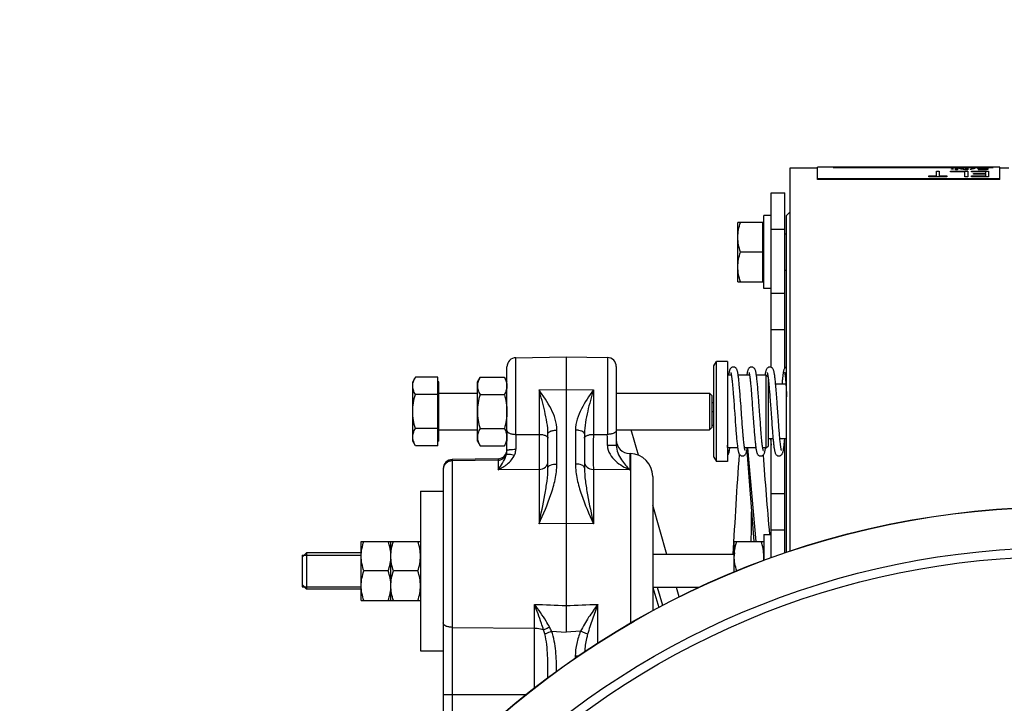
# Model space of a CAD drawing. Header units: millimetres. Extents: x 0 to 594, y 0 to 420.
# Tile 37 of 51: x 460 to 503, y 247 to 277. Entities that reach past the tile are written whole.
import ezdxf

# ---------------------------------------------------------------- set-up
doc = ezdxf.new("R2010")
doc.units = ezdxf.units.MM
doc.header["$LTSCALE"] = 32.67
doc.layers.get('0').update_dxf_attribs({"linetype": 'CONTINUOUS'})
doc.layers.add('3_ALL_AXES', color=7, linetype='CONTINUOUS')
doc.styles.get("Standard").update_dxf_attribs({"font": 'arial.ttf'})
doc.dimstyles.new('DIMSTYLE_4', dxfattribs={"dimtxt": 3, "dimasz": 3, "dimexe": 2, "dimexo": 1.5, "dimgap": 0.75, "dimtad": 1, "dimdec": 0, "dimlfac": 5, "dimdsep": 46, "dimtxsty": 'STANDARD', "dimblk": '_FILLED', "dimblk1": '_FILLED', "dimblk2": '_FILLED', "dimcen": 0.09, "dimadec": 0, "dimazin": 2, "dimtp": 0.5, "dimtm": 0.5, "dimtfac": 1, "dimtdec": 0, "dimtofl": 0, "dimtmove": 0, "dimatfit": 3, "dimldrblk": '_FILLED', "dimfxl": 1, "dimtolj": 1, "dimarcsym": 0})

# ---------------------------------------------------------------- blocks, each defined once
blk = doc.blocks.new('_FILLED')
at = {"color": 0, "linetype": 'BYBLOCK'}
blk.add_solid([(0, 0), (-1, 0.25), (-1, -0.25)], dxfattribs=at)
blk = doc.blocks.new('*D10')
at = {"color": 2, "linetype": 'CONTINUOUS'}
for p, q in [((452.62, 193.91), (452.62, 289.426)), ((505.76, 248.014), (505.76, 289.426)), ((452.62, 287.426), (479.19, 287.426)), ((505.76, 287.426), (479.19, 287.426))]:
    blk.add_line(p, q, dxfattribs=at)
at = {"color": 2, "linetype": 'CONTINUOUS', "xscale": 3, "yscale": 3, "zscale": 3, "rotation": 180}
blk.add_blockref('_FILLED', (452.62, 287.426), dxfattribs=at)
at = {"color": 2, "linetype": 'CONTINUOUS', "xscale": 3, "yscale": 3, "zscale": 3}
blk.add_blockref('_FILLED', (505.76, 287.426), dxfattribs=at)
at = {"color": 2, "linetype": 'CONTINUOUS', "insert": (479.19, 291.176), "char_height": 3, "width": 6.99257, "attachment_point": 2, "line_spacing_factor": 0.9}
blk.add_mtext('266', dxfattribs=at)

msp = doc.modelspace()

# ---------------------------------------------------------------- linework, layer by layer
at = {"color": 2, "linetype": 'CONTINUOUS'}
for p, q in [((495.689, 270.425), (495.689, 270.427)), ((495.689, 270.427), (502.711, 270.427)), ((502.711, 270.425), (495.689, 270.425)), ((496.218, 270.437), (496.111, 270.437)), ((497.884, 270.44), (497.818, 270.44)), ((497.991, 270.437), (497.991, 270.44)), ((498.071, 270.437), (497.991, 270.437)), ((498.071, 270.44), (498.071, 270.437)), ((498.898, 270.437), (498.818, 270.437)), ((499.351, 270.437), (499.271, 270.437)), ((500.219, 270.049), (500.219, 270.256)), ((500.219, 270.256), (500.344, 270.256)), ((500.344, 270.256), (500.344, 270.049)), ((500.804, 270.44), (500.738, 270.44)), ((500.844, 270.232), (500.844, 270.256)), ((500.844, 270.256), (501.594, 270.256)), ((500.884, 270.389), (500.884, 270.396)), ((500.884, 270.396), (500.951, 270.396)), ((500.951, 270.389), (500.884, 270.389)), ((500.884, 270.352), (500.884, 270.361)), ((500.884, 270.361), (500.951, 270.361)), ((500.951, 270.352), (500.884, 270.352)), ((500.951, 270.396), (500.951, 270.389)), ((500.951, 270.361), (500.951, 270.352)), ((501.058, 270.318), (501.058, 270.396)), ((501.058, 270.396), (501.178, 270.396)), ((501.138, 270.318), (501.058, 270.318)), ((501.138, 270.386), (501.138, 270.318)), ((501.444, 270.437), (501.444, 270.44)), ((501.511, 270.437), (501.444, 270.437)), ((501.591, 270.318), (501.471, 270.318)), ((501.511, 270.44), (501.511, 270.437)), ((501.511, 270.33), (501.511, 270.396)), ((501.511, 270.396), (501.591, 270.396)), ((501.591, 270.396), (501.591, 270.318)), ((501.594, 270.256), (501.594, 270.019)), ((501.711, 270.44), (501.631, 270.44)), ((501.631, 270.44), (501.711, 270.44)), ((501.761, 270.232), (501.761, 270.256)), ((501.761, 270.256), (502.511, 270.256)), ((502.058, 270.437), (501.978, 270.437)), ((502.018, 270.373), (502.018, 270.381)), ((502.058, 270.339), (502.138, 270.339)), ((502.098, 270.379), (502.098, 270.375)), ((502.218, 270.396), (502.324, 270.396)), ((502.324, 270.388), (502.218, 270.388)), ((502.218, 270.366), (502.298, 270.366)), ((502.298, 270.356), (502.218, 270.356)), ((502.218, 270.33), (502.298, 270.33)), ((502.298, 270.318), (502.231, 270.318)), ((502.391, 270.341), (502.391, 270.345)), ((502.511, 270.437), (502.431, 270.437)), ((502.511, 270.378), (502.431, 270.378)), ((502.471, 270.347), (502.471, 270.339)), ((502.511, 270.256), (502.511, 270.019)), ((502.711, 270.427), (502.711, 270.425)), ((499.886, 270.019), (499.886, 270.049)), ((499.886, 270.049), (500.219, 270.049)), ((500.678, 270.019), (499.886, 270.019)), ((500.344, 270.049), (500.678, 270.049)), ((500.678, 270.049), (500.678, 270.019)), ((501.469, 270.232), (500.844, 270.232)), ((501.469, 270.019), (501.469, 270.232)), ((501.594, 270.019), (501.469, 270.019)), ((502.386, 270.232), (501.761, 270.232)), ((501.761, 270.019), (501.761, 270.055)), ((501.761, 270.055), (502.386, 270.055)), ((502.511, 270.019), (501.761, 270.019)), ((501.844, 270.127), (501.844, 270.158)), ((501.844, 270.158), (502.386, 270.158)), ((502.386, 270.127), (501.844, 270.127)), ((502.386, 270.158), (502.386, 270.232)), ((502.386, 270.055), (502.386, 270.127)), ((472.36, 253.41), (474.96, 253.41)), ((472.36, 252.01), (474.96, 252.01))]:
    msp.add_line(p, q, dxfattribs=at)
at = {"color": 7, "linetype": 'CONTINUOUS'}
for p, q in [((492.96, 261.648), (492.96, 269.31)), ((492.96, 269.31), (493.56, 269.31)), ((492.64, 265.11), (492.64, 268.31)), ((492.96, 268.31), (492.64, 268.31)), ((492.6, 265.41), (492.6, 268.01)), ((492.64, 268.01), (492.6, 268.01)), ((493.56, 267.51), (493.64, 267.51)), ((493.56, 265.91), (493.64, 265.91)), ((492.64, 265.41), (492.6, 265.41)), ((492.96, 265.11), (492.64, 265.11)), ((492.96, 263.31), (493.56, 263.31)), ((481.753, 262.072), (483.96, 262.11)), ((483.96, 262.11), (483.96, 251.195)), ((483.96, 262.11), (485.767, 262.079)), ((481.36, 258.003), (481.36, 261.672)), ((486.16, 261.679), (486.16, 258.225)), ((490.44, 261.71), (490.556, 261.91)), ((490.44, 257.71), (490.44, 261.71)), ((490.556, 257.51), (490.556, 261.91)), ((491.04, 261.91), (490.556, 261.91)), ((478.32, 258.209), (478.32, 261.211)), ((491.212, 261.31), (491.04, 261.31)), ((491.092, 261.319), (491.091, 261.31)), ((492.012, 261.31), (491.513, 261.31)), ((492.74, 261.31), (492.313, 261.31)), ((492.74, 258.11), (492.74, 261.31)), ((492.74, 261.31), (492.824, 261.226)), ((492.824, 261.229), (492.829, 261.193)), ((478.36, 261.01), (478.32, 261.01)), ((478.36, 258.41), (478.36, 261.01)), ((492.84, 258.21), (492.84, 261.097)), ((492.859, 260.91), (492.84, 260.91)), ((492.854, 260.971), (492.859, 260.912)), ((493.608, 260.91), (493.159, 260.91)), ((478.36, 260.51), (480.06, 260.51)), ((486.16, 260.51), (490.26, 260.51)), ((490.26, 260.51), (490.26, 258.91)), ((490.36, 260.41), (490.26, 260.51)), ((490.36, 260.41), (490.36, 259.01)), ((493.635, 260.457), (493.64, 260.359)), ((490.36, 260.11), (490.44, 260.11)), ((491.32, 260.168), (491.331, 260.017)), ((491.331, 260.017), (491.342, 259.862)), ((491.637, 259.916), (491.625, 260.085)), ((491.66, 259.584), (491.637, 259.916)), ((492.121, 260.156), (492.132, 259.996)), ((492.132, 259.996), (492.144, 259.833)), ((492.434, 259.951), (492.422, 260.131)), ((492.464, 259.528), (492.434, 259.951)), ((492.92, 260.161), (492.932, 259.999)), ((492.932, 259.999), (492.944, 259.834)), ((493.24, 259.866), (493.227, 260.06)), ((491.672, 259.424), (491.66, 259.584)), ((492.144, 259.833), (492.173, 259.419)), ((492.476, 259.372), (492.464, 259.528)), ((492.944, 259.834), (492.973, 259.419)), ((493.267, 259.494), (493.24, 259.866)), ((493.279, 259.318), (493.267, 259.494)), ((490.36, 259.01), (490.26, 258.91)), ((490.36, 259.11), (490.44, 259.11)), ((491.376, 259.383), (491.387, 259.224)), ((491.683, 259.27), (491.672, 259.424)), ((492.173, 259.419), (492.185, 259.255)), ((492.487, 259.222), (492.476, 259.372)), ((492.973, 259.419), (492.985, 259.256)), ((478.36, 258.91), (480.06, 258.91)), ((483.16, 257.244), (483.16, 258.732)), ((484.76, 258.732), (484.76, 257.244)), ((486.16, 258.91), (490.26, 258.91)), ((478.36, 258.41), (478.32, 258.41)), ((491.044, 258.191), (491.04, 258.234)), ((492.74, 258.11), (492.84, 258.21)), ((493.045, 258.51), (492.84, 258.51)), ((492.96, 253.294), (492.96, 258.51)), ((493.64, 258.51), (493.345, 258.51)), ((486.75, 257.861), (486.778, 257.861)), ((491.491, 258.11), (491.052, 258.11)), ((492.291, 258.11), (491.793, 258.11)), ((491.892, 257.987), (492.202, 254.01)), ((491.928, 258.11), (492.286, 254.01)), ((492.74, 258.11), (492.593, 258.11)), ((480.967, 257.638), (478.953, 257.603)), ((490.44, 257.71), (490.556, 257.51)), ((491.04, 257.51), (490.556, 257.51)), ((478.56, 257.203), (478.56, 245.507)), ((487.76, 256.861), (487.76, 250.969)), ((492.96, 256.11), (493.56, 256.11)), ((492.64, 254.31), (492.64, 253.177)), ((492.64, 254.31), (492.96, 254.31)), ((472.36, 253.31), (472.56, 253.51)), ((472.36, 253.41), (472.36, 252.01)), ((472.56, 253.51), (472.56, 251.91)), ((472.36, 252.11), (472.56, 251.91)), ((488.2, 251.2), (487.974, 251.99))]:
    msp.add_line(p, q, dxfattribs=at)
at = {"color": 3, "linetype": 'CONTINUOUS'}
for p, q in [((493.56, 261.608), (493.56, 269.31)), ((493.56, 253.502), (493.56, 258.51))]:
    msp.add_line(p, q, dxfattribs=at)
at = {"color": 9, "linetype": 'CONTINUOUS'}
for p, q in [((492.96, 267.71), (493.56, 267.71)), ((492.96, 264.91), (493.56, 264.91)), ((481.753, 258.705), (481.753, 262.072)), ((485.767, 262.079), (485.767, 258.706)), ((482.767, 260.662), (483.96, 260.67)), ((482.767, 260.662), (482.767, 258.707)), ((483.96, 260.67), (485.153, 260.662)), ((485.153, 260.662), (485.153, 258.707)), ((490.36, 259.71), (490.44, 259.71)), ((481.753, 258.705), (482.767, 258.707)), ((483.553, 257.404), (483.553, 258.892)), ((484.367, 258.892), (484.367, 257.404)), ((485.153, 258.707), (485.767, 258.706)), ((487.134, 257.788), (486.812, 258.91)), ((492.939, 258.51), (492.96, 258.227)), ((492.939, 258.51), (492.96, 258.227)), ((486.75, 257.861), (486.75, 257.155)), ((486.778, 257.861), (486.778, 250.417)), ((478.953, 257.603), (478.953, 245.507)), ((480.967, 257.575), (478.953, 257.542)), ((480.967, 257.638), (480.967, 257.153)), ((482.767, 257.169), (480.967, 257.153)), ((482.767, 257.169), (482.767, 254.782)), ((485.153, 257.169), (485.153, 254.782)), ((486.75, 257.155), (485.153, 257.169)), ((488.384, 253.43), (487.76, 255.605)), ((483.96, 254.79), (482.767, 254.782)), ((485.153, 254.782), (483.96, 254.79)), ((492.96, 254.51), (493.56, 254.51)), ((487.771, 251.99), (488.024, 251.108)), ((488.918, 251.568), (488.797, 251.99)), ((482.571, 247.579), (482.571, 251.245)), ((485.35, 249.543), (485.35, 251.245)), ((483.96, 251.195), (483.96, 250.025)), ((478.953, 250.235), (482.571, 250.204)), ((483.316, 250.063), (483.96, 250.025)), ((484.592, 250.063), (483.96, 250.025)), ((484.899, 249.931), (484.592, 250.063)), ((484.36, 248.969), (484.36, 248.886)), ((484.481, 248.969), (484.36, 248.969)), ((478.56, 247.288), (482.197, 247.288))]:
    msp.add_line(p, q, dxfattribs=at)
at = {"color": 7, "linetype": 'CONTINUOUS'}
for points in [[(491.302, 261.66), (491.293, 261.66), (491.256, 261.653), (491.221, 261.637), (491.193, 261.617), (491.174, 261.596), (491.16, 261.577), (491.15, 261.559), (491.142, 261.541), (491.136, 261.524), (491.13, 261.506), (491.125, 261.488), (491.119, 261.468), (491.115, 261.446), (491.11, 261.422), (491.105, 261.396), (491.1, 261.368), (491.095, 261.338), (491.092, 261.319)], [(491.625, 260.085), (491.619, 260.169), (491.613, 260.253), (491.606, 260.336), (491.6, 260.417), (491.594, 260.497), (491.588, 260.575), (491.582, 260.65), (491.576, 260.724), (491.569, 260.794), (491.563, 260.861), (491.557, 260.925), (491.552, 260.986), (491.546, 261.043), (491.54, 261.096), (491.535, 261.147), (491.529, 261.193), (491.524, 261.237), (491.518, 261.277), (491.513, 261.315), (491.507, 261.349), (491.502, 261.381), (491.497, 261.411), (491.491, 261.438), (491.486, 261.463), (491.48, 261.487), (491.474, 261.509), (491.467, 261.529), (491.459, 261.548), (491.45, 261.568), (491.437, 261.588), (491.418, 261.61), (491.389, 261.634), (491.352, 261.652), (491.311, 261.66), (491.302, 261.66)], [(492.102, 261.66), (492.089, 261.659), (492.048, 261.65), (492.012, 261.632), (491.985, 261.608), (491.967, 261.587), (491.954, 261.566), (491.945, 261.547), (491.937, 261.528), (491.931, 261.508), (491.925, 261.487), (491.919, 261.465), (491.913, 261.44), (491.908, 261.413), (491.902, 261.384), (491.897, 261.351), (491.892, 261.316), (491.891, 261.31)], [(492.422, 260.131), (492.415, 260.221), (492.408, 260.311), (492.401, 260.4), (492.395, 260.487), (492.388, 260.571), (492.382, 260.652), (492.375, 260.729), (492.369, 260.803), (492.362, 260.873), (492.356, 260.939), (492.35, 261.002), (492.344, 261.06), (492.338, 261.115), (492.332, 261.166), (492.326, 261.214), (492.321, 261.258), (492.315, 261.299), (492.31, 261.336), (492.304, 261.37), (492.299, 261.402), (492.293, 261.43), (492.287, 261.457), (492.281, 261.481), (492.275, 261.504), (492.268, 261.525), (492.26, 261.545), (492.251, 261.565), (492.238, 261.586), (492.219, 261.609), (492.19, 261.633), (492.153, 261.651), (492.112, 261.66), (492.102, 261.66)], [(492.902, 261.66), (492.888, 261.659), (492.847, 261.65), (492.812, 261.631), (492.785, 261.608), (492.766, 261.586), (492.753, 261.564), (492.743, 261.543), (492.735, 261.522), (492.728, 261.5), (492.722, 261.477), (492.716, 261.452), (492.71, 261.425), (492.705, 261.396), (492.699, 261.364), (492.694, 261.329), (492.691, 261.31)], [(493.227, 260.06), (493.22, 260.158), (493.212, 260.255), (493.205, 260.35), (493.198, 260.443), (493.191, 260.533), (493.184, 260.619), (493.177, 260.701), (493.171, 260.779), (493.164, 260.852), (493.158, 260.921), (493.152, 260.986), (493.145, 261.047), (493.139, 261.103), (493.133, 261.156), (493.128, 261.205), (493.122, 261.25), (493.116, 261.292), (493.11, 261.331), (493.105, 261.366), (493.099, 261.399), (493.093, 261.429), (493.088, 261.456), (493.082, 261.48), (493.075, 261.503), (493.068, 261.525), (493.06, 261.545), (493.051, 261.566), (493.038, 261.587), (493.019, 261.609), (492.989, 261.633), (492.952, 261.652), (492.911, 261.66), (492.902, 261.66)], [(493.64, 261.656), (493.63, 261.653), (493.594, 261.636), (493.565, 261.614), (493.546, 261.592), (493.534, 261.572), (493.525, 261.553), (493.518, 261.536), (493.513, 261.519), (493.508, 261.502), (493.504, 261.483), (493.499, 261.464), (493.495, 261.443), (493.491, 261.42), (493.487, 261.395), (493.483, 261.368), (493.479, 261.339), (493.475, 261.307), (493.471, 261.274), (493.467, 261.238), (493.463, 261.199), (493.459, 261.159), (493.455, 261.116), (493.45, 261.07), (493.446, 261.022), (493.441, 260.971), (493.436, 260.91)], [(491.187, 261.424), (491.187, 261.423), (491.189, 261.417), (491.192, 261.408), (491.195, 261.396), (491.199, 261.38), (491.203, 261.361), (491.207, 261.339), (491.211, 261.315), (491.215, 261.287), (491.22, 261.258), (491.224, 261.225), (491.229, 261.19), (491.234, 261.153), (491.238, 261.113), (491.243, 261.07), (491.248, 261.026), (491.253, 260.978), (491.258, 260.929), (491.263, 260.877), (491.268, 260.823), (491.273, 260.766), (491.278, 260.708), (491.283, 260.647), (491.288, 260.584), (491.293, 260.519), (491.299, 260.452), (491.304, 260.384), (491.309, 260.313), (491.315, 260.241), (491.32, 260.168)], [(491.988, 261.423), (491.987, 261.423), (491.986, 261.425), (491.988, 261.421), (491.99, 261.413), (491.994, 261.401), (491.997, 261.386), (492.001, 261.367), (492.006, 261.344), (492.01, 261.319), (492.015, 261.291), (492.019, 261.26), (492.024, 261.226), (492.029, 261.189), (492.034, 261.149), (492.039, 261.106), (492.044, 261.06), (492.049, 261.012), (492.055, 260.961), (492.06, 260.907), (492.065, 260.85), (492.07, 260.791), (492.076, 260.729), (492.081, 260.665), (492.087, 260.598), (492.092, 260.529), (492.098, 260.458), (492.104, 260.385), (492.109, 260.31), (492.115, 260.234), (492.121, 260.156)], [(492.787, 261.424), (492.787, 261.423), (492.789, 261.417), (492.792, 261.409), (492.795, 261.397), (492.798, 261.381), (492.802, 261.363), (492.806, 261.342), (492.81, 261.318), (492.815, 261.291), (492.819, 261.262), (492.824, 261.229)], [(492.829, 261.193), (492.833, 261.155), (492.838, 261.113), (492.843, 261.069), (492.848, 261.022), (492.854, 260.971)], [(493.552, 261.435), (493.552, 261.436), (493.552, 261.436), (493.553, 261.432), (493.554, 261.426), (493.556, 261.417), (493.559, 261.406), (493.561, 261.392), (493.564, 261.377), (493.566, 261.359), (493.569, 261.339), (493.572, 261.317), (493.575, 261.293), (493.578, 261.267), (493.581, 261.239), (493.584, 261.209), (493.587, 261.177), (493.59, 261.143), (493.593, 261.107), (493.596, 261.069), (493.599, 261.029), (493.602, 260.987), (493.606, 260.943), (493.609, 260.896), (493.612, 260.848), (493.615, 260.798), (493.618, 260.746), (493.622, 260.692), (493.625, 260.636), (493.628, 260.578), (493.632, 260.518), (493.635, 260.457)], [(492.859, 260.912), (492.864, 260.861), (492.869, 260.802), (492.875, 260.74), (492.88, 260.675), (492.886, 260.608), (492.892, 260.539), (492.897, 260.467), (492.903, 260.393), (492.909, 260.317), (492.915, 260.24), (492.92, 260.161)], [(491.342, 259.862), (491.359, 259.624), (491.376, 259.383)], [(491.387, 259.224), (491.393, 259.146), (491.399, 259.068), (491.405, 258.991), (491.411, 258.916), (491.417, 258.842), (491.423, 258.77), (491.428, 258.699), (491.434, 258.63), (491.44, 258.564), (491.446, 258.5), (491.452, 258.438), (491.458, 258.38), (491.464, 258.324), (491.47, 258.271), (491.476, 258.222), (491.482, 258.176), (491.487, 258.133), (491.493, 258.093), (491.499, 258.057), (491.505, 258.024), (491.511, 257.993), (491.516, 257.966), (491.523, 257.94), (491.529, 257.917), (491.536, 257.895), (491.544, 257.874), (491.554, 257.854), (491.567, 257.833), (491.584, 257.812), (491.611, 257.789), (491.646, 257.771), (491.687, 257.761), (491.702, 257.76)], [(491.817, 257.996), (491.817, 257.997), (491.815, 258.002), (491.813, 258.012), (491.809, 258.025), (491.806, 258.041), (491.802, 258.06), (491.797, 258.082), (491.793, 258.107), (491.789, 258.134), (491.784, 258.164), (491.78, 258.197), (491.775, 258.232), (491.77, 258.27), (491.766, 258.31), (491.761, 258.353), (491.756, 258.399), (491.751, 258.447), (491.746, 258.497), (491.741, 258.549), (491.736, 258.604), (491.731, 258.662), (491.726, 258.721), (491.721, 258.783), (491.715, 258.847), (491.71, 258.912), (491.705, 258.98), (491.699, 259.05), (491.694, 259.122), (491.688, 259.195), (491.683, 259.27)], [(492.185, 259.255), (492.191, 259.175), (492.197, 259.095), (492.203, 259.017), (492.209, 258.941), (492.215, 258.866), (492.221, 258.793), (492.227, 258.722), (492.232, 258.654), (492.238, 258.588), (492.244, 258.525), (492.25, 258.464), (492.255, 258.406), (492.261, 258.351), (492.267, 258.299), (492.273, 258.25), (492.278, 258.203), (492.284, 258.16), (492.289, 258.12), (492.295, 258.083), (492.3, 258.049), (492.306, 258.017), (492.312, 257.989), (492.317, 257.962), (492.323, 257.938), (492.329, 257.916), (492.336, 257.896), (492.343, 257.876), (492.353, 257.856), (492.365, 257.835), (492.383, 257.814), (492.41, 257.79), (492.446, 257.771), (492.488, 257.761), (492.502, 257.76)], [(492.616, 257.998), (492.617, 257.997), (492.618, 257.995), (492.617, 257.998), (492.615, 258.004), (492.612, 258.015), (492.608, 258.029), (492.604, 258.046), (492.6, 258.066), (492.596, 258.089), (492.592, 258.115), (492.587, 258.144), (492.583, 258.175), (492.578, 258.209), (492.573, 258.246), (492.569, 258.285), (492.564, 258.327), (492.559, 258.371), (492.554, 258.418), (492.549, 258.467), (492.544, 258.518), (492.539, 258.572), (492.534, 258.628), (492.529, 258.686), (492.524, 258.747), (492.518, 258.809), (492.513, 258.874), (492.508, 258.94), (492.503, 259.008), (492.497, 259.078), (492.492, 259.149), (492.487, 259.222)], [(492.985, 259.256), (492.991, 259.177), (492.997, 259.099), (493.003, 259.022), (493.008, 258.947), (493.014, 258.874), (493.02, 258.803), (493.026, 258.734), (493.031, 258.667), (493.037, 258.603), (493.042, 258.541), (493.048, 258.482), (493.054, 258.426), (493.059, 258.372), (493.064, 258.321), (493.07, 258.272), (493.075, 258.227), (493.081, 258.184), (493.086, 258.144), (493.091, 258.107), (493.097, 258.072), (493.102, 258.04), (493.107, 258.011), (493.112, 257.984), (493.118, 257.959), (493.124, 257.936), (493.13, 257.915), (493.136, 257.895), (493.143, 257.876), (493.153, 257.856), (493.165, 257.836), (493.183, 257.814), (493.21, 257.79), (493.247, 257.771), (493.288, 257.761), (493.302, 257.76)], [(493.316, 258.843), (493.31, 258.916), (493.304, 258.992), (493.298, 259.07), (493.292, 259.15), (493.286, 259.233), (493.279, 259.318)], [(493.417, 257.997), (493.417, 257.997), (493.415, 258.004), (493.412, 258.014), (493.408, 258.028), (493.404, 258.046), (493.4, 258.067), (493.396, 258.092), (493.391, 258.121), (493.386, 258.152), (493.381, 258.187), (493.376, 258.225), (493.371, 258.266), (493.366, 258.311), (493.36, 258.358), (493.355, 258.408), (493.349, 258.462), (493.344, 258.518), (493.338, 258.577), (493.333, 258.639), (493.327, 258.704), (493.321, 258.772), (493.316, 258.843)], [(491.072, 257.983), (491.072, 257.981), (491.072, 257.981), (491.072, 257.984), (491.07, 257.989), (491.069, 257.997), (491.067, 258.006), (491.065, 258.019), (491.062, 258.033), (491.06, 258.049), (491.057, 258.067), (491.055, 258.088), (491.052, 258.11), (491.049, 258.135), (491.047, 258.162), (491.044, 258.191)], [(493.302, 257.76), (493.311, 257.76), (493.352, 257.769), (493.389, 257.787), (493.419, 257.811), (493.438, 257.834), (493.451, 257.856), (493.461, 257.877), (493.469, 257.898), (493.476, 257.921), (493.483, 257.946), (493.489, 257.973), (493.496, 258.003), (493.502, 258.037), (493.508, 258.073), (493.514, 258.114), (493.52, 258.157), (493.526, 258.205), (493.532, 258.256), (493.539, 258.31), (493.545, 258.367), (493.551, 258.427), (493.557, 258.489), (493.559, 258.51)], [(491.04, 257.793), (491.053, 257.804), (491.072, 257.825), (491.085, 257.844), (491.094, 257.861), (491.1, 257.877), (491.105, 257.893), (491.11, 257.909), (491.114, 257.926), (491.118, 257.944), (491.121, 257.963), (491.125, 257.985), (491.129, 258.008), (491.132, 258.033), (491.136, 258.06), (491.14, 258.09), (491.142, 258.11)], [(491.702, 257.76), (491.715, 257.761), (491.757, 257.77), (491.792, 257.788), (491.819, 257.811), (491.838, 257.834), (491.852, 257.856), (491.862, 257.878), (491.87, 257.9), (491.877, 257.924), (491.884, 257.949), (491.89, 257.977), (491.896, 258.007), (491.902, 258.04), (491.908, 258.075), (491.913, 258.11)], [(492.502, 257.76), (492.512, 257.76), (492.553, 257.769), (492.59, 257.787), (492.619, 257.811), (492.638, 257.834), (492.652, 257.857), (492.662, 257.878), (492.67, 257.9), (492.677, 257.923), (492.684, 257.948), (492.69, 257.975), (492.696, 258.004), (492.702, 258.036), (492.708, 258.071), (492.713, 258.109), (492.713, 258.11)]]:
    msp.add_lwpolyline(points, dxfattribs=at)
msp.add_circle((505.76, 217.71), 37.818, dxfattribs=at)
at = {"color": 9, "linetype": 'CONTINUOUS'}
for radius in [37.808, 36.032, 35.643]:
    msp.add_circle((505.76, 217.71), radius, dxfattribs=at)
at = {"color": 7, "linetype": 'CONTINUOUS'}
for centre, radius, start, end in [((481.76, 261.672), 0.4, 91, 180), ((485.76, 261.679), 0.4, 0, 89), ((486.76, 258.461), 0.6, 180, 269), ((480.96, 258.038), 0.4, 271, 360), ((486.76, 256.861), 1, 0, 89), ((478.96, 257.203), 0.4, 91, 180)]:
    msp.add_arc(centre, radius, start, end, dxfattribs=at)
at = {"color": 9, "linetype": 'CONTINUOUS'}
for centre, radius, start, end in [((491.214, 261.301), 0.124, 171.5037, 175.7146), ((634.944, 257.836), 153.193, 179.67491, 179.91961), ((343.712, 257.885), 142.057, 0.13446, 0.33133), ((749.944, 276.955), 258.05, 184.25678, 185.03441), ((1198.377, 244.583), 706.368, 179.121541, 179.235293)]:
    msp.add_arc(centre, radius, start, end, dxfattribs=at)
at = {"color": 2, "linetype": 'CONTINUOUS'}
for centre, major_axis, ratio, start_param, end_param in [((496.019, 259.71), (0, 10.73), 0.333333, -0.025751, 0), ((496.092, 259.71), (0, 10.73), 0.326389, -0.020673, 0), ((496.237, 259.71), (0, 10.73), 0.326389, 0, 0.020673), ((496.31, 259.71), (0, 10.73), 0.333333, 0, 0.025751), ((498.91, 259.71), (0, 10.73), 0.333333, 0, 0.025751), ((498.99, 259.71), (0, 10.73), 0.33435, 0, 0.025751), ((499.179, 259.71), (0, 10.73), 0.334349, -0.025751, 0), ((499.259, 259.71), (0, 10.73), 0.333333, -0.025751, 0), ((500.934, 259.71), (0, 10.73), 0.979167, 6.280281, 6.284088), ((500.903, 259.71), (21.013, 0), 0.510637, 1.565353, 1.567892), ((500.617, 259.71), (73.545, 0), 0.145897, 1.564084, 1.565353), ((501.025, 259.71), (15.76, 0), 0.680851, 1.57043, 1.570796), ((501.004, 259.71), (73.545, 0), 0.145897, 1.569161, 1.57043), ((501.534, 259.71), (63.039, 0), 0.170213, 1.576239, 1.577508), ((501.193, 259.71), (42.026, 0), 0.255319, 1.571163, 1.572432), ((500.482, 259.71), (0, 10.73), 0.611979, -0.151207, -0.100036), ((501.185, 259.71), (21.013, 0), 0.51064, 1.570796, 1.571163), ((500.595, 259.71), (0, 10.73), 0.597053, -0.143509, -0.091111), ((501.363, 259.71), (31.519, 0), 0.340425, 1.57497, 1.576239), ((501.297, 259.71), (15.76, 0), 0.680851, 1.572432, 1.57497), ((501.288, 259.71), (0, 10.73), 0.979166, 0, 0.001636), ((501.516, 259.71), (0, 10.73), 0.489584, -0.001636, 0), ((501.507, 259.71), (0, 10.73), 0.979166, -0.004174, -0.001636), ((501.463, 259.71), (21.013, 0), 0.510639, 1.565353, 1.566623), ((501.349, 259.71), (42.026, 0), 0.255319, 1.564084, 1.565353), ((501.616, 259.71), (42.026, 0), 0.255319, 1.57043, 1.570796), ((502.437, 259.71), (0, 10.73), 0.509167, 0.103863, 0.13582), ((499.564, 259.71), (15.76, 0), 0.680852, 1.432414, 1.434977), ((501.993, 259.71), (42.026, 0), 0.255319, 1.576239, 1.577508), ((501.719, 259.71), (21.013, 0), 0.510638, 1.570796, 1.571163), ((502.491, 259.71), (0, 10.73), 0.509167, 0.106415, 0.138382), ((501.85, 259.71), (15.76, 0), 0.680851, 1.573701, 1.576239), ((501.835, 259.71), (0, 10.73), 0.979167, 6.282283, 6.28609), ((500.237, 259.71), (15.76, 0), 0.680851, 1.464381, 1.466934), ((502.07, 259.71), (0, 10.73), 0.333333, 0, 0.025751), ((502.569, 259.71), (0, 10.73), 0.489583, 0.100036, 0.105139), ((501.433, 259.71), (0, 10.73), 0.489583, -0.116631, -0.111521), ((503.094, 259.71), (0, 10.73), 0.979167, 0.094935, 0.100036), ((500.822, 259.71), (0, 10.73), 0.979167, -0.121743, -0.116631), ((502.15, 259.71), (0, 10.73), 0.33435, 0, 0.025751), ((501.579, 259.71), (0, 10.73), 0.326389, -0.140945, -0.137101), ((500.964, 259.71), (0, 10.73), 0.734375, -0.146074, -0.140945), ((504.09, 259.71), (21.013, 0), 0.510638, 1.663182, 1.665732), ((502.842, 259.71), (0, 10.73), 0.652777, 0.102587, 0.106415), ((501.327, 259.71), (0, 10.73), 0.652777, -0.114076, -0.110245), ((499.546, 259.71), (21.013, 0), 0.510638, 1.446495, 1.449053), ((500.072, 259.71), (14.009, 0), 0.765958, 1.420873, 1.424722), ((503.738, 259.71), (15.76, 0), 0.680851, 1.670832, 1.673383), ((500.331, 259.71), (15.76, 0), 0.680851, 1.454165, 1.456721), ((501.42, 259.71), (0, 10.73), 0.489583, -0.139663, -0.137101), ((506.997, 259.71), (52.532, 0), 0.204255, 1.661908, 1.663182), ((495.638, 259.71), (52.532, 0), 0.204255, 1.445216, 1.446495), ((500.688, 259.71), (0, 10.73), 0.979167, -0.142227, -0.139663), ((506.361, 259.71), (42.026, 0), 0.255319, 1.669557, 1.670832), ((497.274, 259.71), (42.026, 0), 0.255319, 1.452888, 1.454165), ((494.318, 259.71), (52.532, 0), 0.204255, 1.419589, 1.420873), ((497.71, 259.71), (31.519, 0), 0.340426, 1.427287, 1.428569), ((497.354, 259.71), (42.026, 0), 0.255319, 1.45161, 1.452888), ((498.35, 259.71), (31.519, 0), 0.340425, 1.443937, 1.445216), ((506.806, 259.71), (31.519, 0), 0.340425, 1.713023, 1.714305), ((508.628, 259.71), (42.026, 0), 0.255319, 1.72072, 1.722003), ((497.545, 259.71), (52.532, 0), 0.204255, 1.47841, 1.479685), ((498.181, 259.71), (42.026, 0), 0.255319, 1.470761, 1.472036), ((500.344, 259.71), (15.76, 0), 0.680851, 1.441378, 1.443937), ((504.572, 259.71), (15.76, 0), 0.680851, 1.71046, 1.713023), ((502.339, 259.71), (0, 10.73), 0.33435, -0.025751, 0), ((499.853, 259.71), (21.013, 0), 0.510638, 1.449053, 1.45161), ((505.49, 259.71), (21.013, 0), 0.510638, 1.718153, 1.72072), ((501.328, 259.71), (0, 10.73), 0.979167, -0.103863, -0.100036), ((501.926, 259.71), (0, 10.73), 0.326389, -0.133259, -0.129418), ((502.865, 259.71), (0, 10.73), 0.326389, 0.13582, 0.139663), ((500.776, 259.71), (17.511, 0), 0.612766, 1.474586, 1.47841), ((501.128, 259.71), (0, 10.73), 0.979167, -0.126859, -0.121743), ((503.947, 259.71), (0, 10.73), 0.979167, 0.142227, 0.147357), ((502.055, 259.71), (0, 10.73), 0.326389, -0.107691, -0.103863), ((502.419, 259.71), (0, 10.73), 0.333333, -0.025751, 0), ((501.852, 259.71), (0, 10.73), 0.5875, -0.102587, -0.09621), ((502.125, 259.71), (0, 10.73), 0.244792, -0.131978, -0.126859), ((502.83, 259.71), (0, 10.73), 0.244792, 0.137101, 0.142227), ((502.229, 259.71), (0, 10.73), 0.244792, -0.107691, -0.102587)]:
    msp.add_ellipse(centre, major_axis=major_axis, ratio=ratio, start_param=start_param, end_param=end_param, dxfattribs=at)
at = {"color": 9, "linetype": 'CONTINUOUS'}
for points, knots in [([(483.16, 258.732), (483.16, 258.9), (483.122, 259.234), (482.987, 259.878), (482.857, 260.351), (482.767, 260.662)], [0, 0, 0, 0, 0.255179, 0.508886, 1, 1, 1, 1]), ([(483.553, 258.892), (483.553, 259.215), (483.328, 259.859), (482.956, 260.391), (482.767, 260.662)], [0, 0, 0, 0, 0.494324, 1, 1, 1, 1]), ([(485.153, 260.662), (484.964, 260.391), (484.593, 259.859), (484.367, 259.215), (484.367, 258.892)], [0, 0, 0, 0, 0.505676, 1, 1, 1, 1]), ([(485.153, 260.662), (485.063, 260.351), (484.933, 259.878), (484.798, 259.234), (484.76, 258.9), (484.76, 258.732)], [0, 0, 0, 0, 0.491114, 0.74482, 1, 1, 1, 1]), ([(481.36, 258.875), (481.36, 258.82), (481.445, 258.764), (481.536, 258.733), (481.629, 258.712), (481.703, 258.706), (481.753, 258.705)], [0, 0, 0, 0, 0.367821, 0.508101, 0.663191, 1, 1, 1, 1]), ([(482.767, 258.707), (482.769, 258.42), (482.77, 257.907), (482.769, 257.394), (482.767, 257.169)], [0, 0, 0, 0, 0.559836, 1, 1, 1, 1]), ([(482.767, 258.707), (482.818, 258.707), (482.891, 258.701), (482.985, 258.679), (483.075, 258.649), (483.16, 258.594), (483.16, 258.539)], [0, 0, 0, 0, 0.337486, 0.492822, 0.633244, 1, 1, 1, 1]), ([(483.16, 258.732), (483.16, 258.786), (483.27, 258.851), (483.406, 258.883), (483.503, 258.892), (483.553, 258.892)], [0, 0, 0, 0, 0.361315, 0.658824, 1, 1, 1, 1]), ([(484.76, 258.732), (484.76, 258.786), (484.65, 258.851), (484.514, 258.883), (484.418, 258.892), (484.367, 258.892)], [0, 0, 0, 0, 0.361315, 0.658824, 1, 1, 1, 1]), ([(484.76, 258.539), (484.76, 258.594), (484.845, 258.649), (484.936, 258.679), (485.029, 258.701), (485.103, 258.707), (485.153, 258.707)], [0, 0, 0, 0, 0.366756, 0.507178, 0.662514, 1, 1, 1, 1]), ([(485.153, 258.707), (485.151, 258.42), (485.15, 257.907), (485.151, 257.394), (485.153, 257.169)], [0, 0, 0, 0, 0.559837, 1, 1, 1, 1]), ([(486.16, 258.876), (486.16, 258.82), (486.075, 258.765), (485.985, 258.734), (485.891, 258.712), (485.818, 258.706), (485.767, 258.706)], [0, 0, 0, 0, 0.3674, 0.507736, 0.662923, 1, 1, 1, 1]), ([(486.16, 258.225), (486.16, 258.224), (486.156, 258.224), (486.152, 258.223), (486.142, 258.223), (486.123, 258.222), (486.09, 258.221), (486.043, 258.22), (485.984, 258.219), (485.892, 258.218), (485.819, 258.218), (485.769, 258.218)], [0, 0, 0, 0, 0.005078, 0.019478, 0.043232, 0.076128, 0.168083, 0.291939, 0.443078, 0.615863, 1, 1, 1, 1]), ([(485.769, 258.218), (485.769, 258.084), (485.862, 257.821), (486.121, 257.53), (486.424, 257.311), (486.641, 257.202), (486.75, 257.155)], [0, 0, 0, 0, 0.265285, 0.520736, 0.765503, 1, 1, 1, 1]), ([(486.16, 258.225), (486.16, 257.997), (486.349, 257.596), (486.619, 257.287), (486.75, 257.155)], [0, 0, 0, 0, 0.550289, 1, 1, 1, 1]), ([(480.967, 257.153), (481.037, 257.247), (481.179, 257.453), (481.293, 257.679), (481.329, 257.807)], [0, 0, 0, 0, 0.46838, 1, 1, 1, 1]), ([(480.967, 257.575), (481.043, 257.576), (481.195, 257.62), (481.299, 257.74), (481.329, 257.807)], [0, 0, 0, 0, 0.507065, 1, 1, 1, 1]), ([(480.967, 257.153), (481.109, 257.221), (481.389, 257.39), (481.618, 257.642), (481.689, 257.795)], [0, 0, 0, 0, 0.483123, 1, 1, 1, 1]), ([(481.329, 257.807), (481.333, 257.822), (481.35, 257.886), (481.36, 257.952), (481.36, 258.003)], [0, 0, 0, 0, 0.232792, 1, 1, 1, 1]), ([(481.329, 257.807), (481.341, 257.82), (481.387, 257.837), (481.51, 257.84), (481.615, 257.817), (481.689, 257.795)], [0, 0, 0, 0, 0.146313, 0.36984, 1, 1, 1, 1]), ([(481.36, 258.003), (481.36, 258.007), (481.371, 258.016), (481.393, 258.022), (481.43, 258.031), (481.5, 258.04), (481.608, 258.049), (481.701, 258.051), (481.751, 258.051)], [0, 0, 0, 0, 0.029713, 0.089435, 0.181836, 0.304561, 0.62319, 1, 1, 1, 1]), ([(481.689, 257.795), (481.698, 257.814), (481.732, 257.896), (481.751, 257.984), (481.751, 258.051)], [0, 0, 0, 0, 0.247069, 1, 1, 1, 1]), ([(478.953, 257.542), (478.902, 257.541), (478.799, 257.52), (478.669, 257.437), (478.581, 257.312), (478.56, 257.212), (478.56, 257.164)], [0, 0, 0, 0, 0.256488, 0.509165, 0.756492, 1, 1, 1, 1]), ([(482.767, 257.169), (482.866, 257.17), (483.019, 257.223), (483.138, 257.376), (483.16, 257.468), (483.16, 257.513)], [0, 0, 0, 0, 0.520399, 0.765448, 1, 1, 1, 1]), ([(482.767, 254.782), (482.955, 255.203), (483.236, 255.836), (483.494, 256.72), (483.553, 257.177), (483.553, 257.404)], [0, 0, 0, 0, 0.502453, 0.752052, 1, 1, 1, 1]), ([(483.16, 257.244), (483.16, 257.298), (483.27, 257.364), (483.406, 257.395), (483.503, 257.404), (483.553, 257.404)], [0, 0, 0, 0, 0.361315, 0.658824, 1, 1, 1, 1]), ([(484.367, 257.404), (484.367, 257.177), (484.427, 256.72), (484.684, 255.836), (484.966, 255.203), (485.153, 254.782)], [0, 0, 0, 0, 0.247932, 0.497532, 1, 1, 1, 1]), ([(484.76, 257.244), (484.76, 257.298), (484.65, 257.364), (484.514, 257.395), (484.418, 257.404), (484.367, 257.404)], [0, 0, 0, 0, 0.361315, 0.658824, 1, 1, 1, 1]), ([(484.76, 257.513), (484.76, 257.468), (484.782, 257.376), (484.901, 257.223), (485.054, 257.17), (485.153, 257.169)], [0, 0, 0, 0, 0.234552, 0.479601, 1, 1, 1, 1]), ([(482.767, 254.782), (482.854, 255.206), (482.988, 255.828), (483.124, 256.649), (483.16, 257.049), (483.16, 257.244)], [0, 0, 0, 0, 0.519927, 0.764872, 1, 1, 1, 1]), ([(484.76, 257.244), (484.76, 257.049), (484.796, 256.649), (484.932, 255.828), (485.066, 255.206), (485.153, 254.782)], [0, 0, 0, 0, 0.235128, 0.480074, 1, 1, 1, 1]), ([(482.965, 250.128), (482.936, 250.223), (482.812, 250.598), (482.674, 250.968), (482.571, 251.245)], [0, 0, 0, 0, 0.251186, 1, 1, 1, 1]), ([(483.227, 250.25), (483.18, 250.339), (482.98, 250.683), (482.748, 251.006), (482.571, 251.245)], [0, 0, 0, 0, 0.252083, 1, 1, 1, 1]), ([(485.35, 251.245), (485.211, 251.058), (484.936, 250.679), (484.694, 250.275), (484.592, 250.063)], [0, 0, 0, 0, 0.496995, 1, 1, 1, 1]), ([(485.35, 251.245), (485.269, 251.029), (485.108, 250.595), (484.962, 250.155), (484.899, 249.931)], [0, 0, 0, 0, 0.498351, 1, 1, 1, 1]), ([(478.953, 250.235), (478.903, 250.235), (478.807, 250.245), (478.682, 250.284), (478.59, 250.342), (478.56, 250.402), (478.56, 250.429)], [0, 0, 0, 0, 0.322514, 0.607781, 0.831776, 1, 1, 1, 1]), ([(482.571, 250.204), (482.607, 250.204), (482.741, 250.197), (482.875, 250.168), (482.965, 250.128)], [0, 0, 0, 0, 0.267579, 1, 1, 1, 1]), ([(482.965, 250.128), (482.983, 250.136), (483.071, 250.176), (483.158, 250.217), (483.227, 250.25)], [0, 0, 0, 0, 0.206138, 1, 1, 1, 1]), ([(483.019, 249.949), (483.038, 249.956), (483.137, 249.995), (483.236, 250.033), (483.316, 250.063)], [0, 0, 0, 0, 0.19501, 1, 1, 1, 1]), ([(483.16, 248.032), (483.16, 248.354), (483.159, 248.837), (483.112, 249.477), (483.06, 249.794), (483.019, 249.949)], [0, 0, 0, 0, 0.501548, 0.751217, 1, 1, 1, 1]), ([(483.535, 248.303), (483.534, 248.6), (483.526, 249.047), (483.446, 249.636), (483.369, 249.925), (483.316, 250.063)], [0, 0, 0, 0, 0.500101, 0.750139, 1, 1, 1, 1]), ([(484.592, 250.063), (484.518, 249.891), (484.404, 249.531), (484.36, 249.156), (484.36, 248.969)], [0, 0, 0, 0, 0.500069, 1, 1, 1, 1]), ([(484.899, 249.931), (484.882, 249.868), (484.819, 249.616), (484.779, 249.357), (484.767, 249.163)], [0, 0, 0, 0, 0.250773, 1, 1, 1, 1])]:
    msp.add_open_spline(points, degree=3, knots=knots, dxfattribs=at)
for points in [[(491.299, 253.43), (491.375, 254.897), (491.46, 256.363), (491.57, 257.828)], [(482.571, 251.245), (483.034, 251.228), (483.497, 251.211), (483.96, 251.195)], [(483.96, 251.195), (484.423, 251.211), (484.886, 251.228), (485.35, 251.245)], [(483.019, 249.949), (483.003, 250.009), (482.985, 250.069), (482.965, 250.128)], [(483.316, 250.063), (483.289, 250.127), (483.26, 250.189), (483.227, 250.25)]]:
    msp.add_open_spline(points, degree=3, dxfattribs=at)
at = {"layer": '3_ALL_AXES', "color": 7, "linetype": 'CONTINUOUS'}
for p, q in [((493.8, 253.586), (493.8, 270.41)), ((493.8, 270.41), (495, 270.41)), ((495, 269.896), (495, 270.44)), ((503, 270.44), (495, 270.44)), ((503, 269.896), (503, 270.44)), ((503, 270.41), (503.4, 270.41)), ((503, 269.924), (495, 269.924)), ((503, 269.896), (495, 269.896)), ((493.64, 268.31), (493.8, 268.47)), ((493.64, 253.53), (493.64, 268.31)), ((491.5, 265.41), (491.5, 268.01)), ((492.6, 268.01), (491.5, 268.01)), ((492.6, 266.71), (491.616, 266.71)), ((491.5, 265.41), (492.6, 265.41)), ((491.04, 261.91), (491.04, 257.51)), ((477.336, 261.211), (477.22, 261.01)), ((478.32, 261.211), (477.336, 261.211)), ((480.06, 261.01), (480.176, 261.211)), ((480.176, 261.211), (481.244, 261.211)), ((481.244, 261.211), (481.36, 261.01)), ((477.22, 258.41), (477.22, 261.01)), ((480.06, 258.41), (480.06, 261.01)), ((478.32, 260.461), (477.336, 260.461)), ((480.176, 260.461), (481.244, 260.461)), ((478.32, 258.96), (477.336, 258.96)), ((480.176, 258.96), (481.244, 258.96)), ((481.36, 258.875), (481.36, 258.41)), ((477.336, 258.209), (477.22, 258.41)), ((478.32, 258.209), (477.336, 258.209)), ((480.06, 258.41), (480.176, 258.209)), ((480.176, 258.209), (481.244, 258.209)), ((481.244, 258.209), (481.36, 258.41)), ((477.56, 256.21), (477.56, 249.21)), ((477.56, 256.21), (478.56, 256.21)), ((474.96, 251.41), (474.96, 254.01)), ((474.96, 254.01), (477.56, 254.01)), ((476.26, 251.41), (476.26, 254.01)), ((491.34, 252.667), (491.34, 254.01)), ((491.34, 254.01), (492.64, 254.01)), ((474.96, 253.51), (472.56, 253.51)), ((491.34, 253.43), (487.76, 253.43)), ((493.582, 253.51), (493.56, 253.51)), ((476.144, 252.71), (475.076, 252.71)), ((477.444, 252.71), (476.376, 252.71)), ((474.96, 251.91), (472.56, 251.91)), ((489.79, 251.99), (487.76, 251.99)), ((474.96, 251.41), (477.56, 251.41)), ((477.56, 249.21), (478.56, 249.21))]:
    msp.add_line(p, q, dxfattribs=at)
for centre, radius, start, end in [((477.929, 258.614), 0.712, 196.0572, 197.4863), ((493.045, 253.36), 1.705, 175.698, 179.9891), ((493.081, 253.357), 1.741, 174.9257, 175.7065), ((490.917, 253.361), 1.723, 353.7234, 359.9669)]:
    msp.add_arc(centre, radius, start, end, dxfattribs=at)
for points, knots in [([(491.5, 267.36), (491.5, 267.47), (491.522, 267.691), (491.581, 267.905), (491.616, 268.01)], [0, 0, 0, 0, 0.498127, 1, 1, 1, 1]), ([(491.616, 266.71), (491.581, 266.815), (491.522, 267.029), (491.5, 267.25), (491.5, 267.36)], [0, 0, 0, 0, 0.501873, 1, 1, 1, 1]), ([(491.5, 266.06), (491.5, 266.17), (491.522, 266.391), (491.581, 266.605), (491.616, 266.71)], [0, 0, 0, 0, 0.498127, 1, 1, 1, 1]), ([(491.616, 265.41), (491.581, 265.515), (491.522, 265.729), (491.5, 265.95), (491.5, 266.06)], [0, 0, 0, 0, 0.501873, 1, 1, 1, 1]), ([(477.22, 260.836), (477.22, 260.9), (477.244, 261.033), (477.302, 261.152), (477.336, 261.211)], [0, 0, 0, 0, 0.485077, 1, 1, 1, 1]), ([(480.176, 261.211), (480.142, 261.152), (480.098, 261.061), (480.066, 260.932), (480.06, 260.868), (480.06, 260.836)], [0, 0, 0, 0, 0.514153, 0.759424, 1, 1, 1, 1]), ([(481.244, 261.211), (481.278, 261.152), (481.322, 261.061), (481.355, 260.932), (481.36, 260.868), (481.36, 260.836)], [0, 0, 0, 0, 0.514153, 0.759424, 1, 1, 1, 1]), ([(477.336, 260.461), (477.302, 260.52), (477.244, 260.639), (477.22, 260.772), (477.22, 260.836)], [0, 0, 0, 0, 0.514923, 1, 1, 1, 1]), ([(480.06, 260.836), (480.06, 260.804), (480.066, 260.74), (480.098, 260.611), (480.142, 260.52), (480.176, 260.461)], [0, 0, 0, 0, 0.240576, 0.485848, 1, 1, 1, 1]), ([(481.36, 260.836), (481.36, 260.804), (481.355, 260.74), (481.322, 260.611), (481.278, 260.52), (481.244, 260.461)], [0, 0, 0, 0, 0.240576, 0.485848, 1, 1, 1, 1]), ([(477.22, 259.71), (477.22, 259.837), (477.242, 260.091), (477.301, 260.339), (477.336, 260.461)], [0, 0, 0, 0, 0.499904, 1, 1, 1, 1]), ([(480.176, 260.461), (480.141, 260.339), (480.082, 260.091), (480.06, 259.837), (480.06, 259.71)], [0, 0, 0, 0, 0.500104, 1, 1, 1, 1]), ([(481.244, 260.461), (481.279, 260.339), (481.338, 260.091), (481.36, 259.837), (481.36, 259.71)], [0, 0, 0, 0, 0.500104, 1, 1, 1, 1]), ([(477.336, 258.96), (477.301, 259.081), (477.242, 259.329), (477.22, 259.583), (477.22, 259.71)], [0, 0, 0, 0, 0.500096, 1, 1, 1, 1]), ([(480.06, 259.71), (480.06, 259.583), (480.082, 259.329), (480.141, 259.081), (480.176, 258.96)], [0, 0, 0, 0, 0.499896, 1, 1, 1, 1]), ([(481.36, 259.71), (481.36, 259.583), (481.338, 259.329), (481.279, 259.081), (481.244, 258.96)], [0, 0, 0, 0, 0.499896, 1, 1, 1, 1]), ([(477.22, 258.584), (477.22, 258.648), (477.244, 258.781), (477.302, 258.901), (477.336, 258.96)], [0, 0, 0, 0, 0.485077, 1, 1, 1, 1]), ([(477.245, 258.417), (477.241, 258.431), (477.227, 258.485), (477.22, 258.542), (477.22, 258.584)], [0, 0, 0, 0, 0.253591, 1, 1, 1, 1]), ([(480.176, 258.96), (480.142, 258.901), (480.098, 258.809), (480.066, 258.68), (480.06, 258.616), (480.06, 258.584)], [0, 0, 0, 0, 0.514153, 0.759424, 1, 1, 1, 1]), ([(480.06, 258.584), (480.06, 258.552), (480.066, 258.488), (480.098, 258.359), (480.142, 258.268), (480.176, 258.209)], [0, 0, 0, 0, 0.240576, 0.485848, 1, 1, 1, 1]), ([(481.244, 258.96), (481.278, 258.901), (481.322, 258.809), (481.355, 258.68), (481.36, 258.616), (481.36, 258.584)], [0, 0, 0, 0, 0.514153, 0.759424, 1, 1, 1, 1]), ([(481.36, 258.584), (481.36, 258.552), (481.355, 258.488), (481.322, 258.359), (481.278, 258.268), (481.244, 258.209)], [0, 0, 0, 0, 0.240576, 0.485848, 1, 1, 1, 1]), ([(477.336, 258.209), (477.327, 258.225), (477.293, 258.286), (477.265, 258.35), (477.25, 258.4)], [0, 0, 0, 0, 0.256761, 1, 1, 1, 1]), ([(474.96, 253.36), (474.96, 253.47), (474.982, 253.691), (475.041, 253.905), (475.076, 254.01)], [0, 0, 0, 0, 0.498127, 1, 1, 1, 1]), ([(476.26, 253.36), (476.26, 253.47), (476.238, 253.691), (476.179, 253.905), (476.144, 254.01)], [0, 0, 0, 0, 0.498127, 1, 1, 1, 1]), ([(476.26, 253.36), (476.26, 253.47), (476.282, 253.691), (476.341, 253.905), (476.376, 254.01)], [0, 0, 0, 0, 0.498127, 1, 1, 1, 1]), ([(477.56, 253.36), (477.56, 253.47), (477.538, 253.691), (477.479, 253.905), (477.444, 254.01)], [0, 0, 0, 0, 0.498127, 1, 1, 1, 1]), ([(491.347, 253.511), (491.351, 253.554), (491.372, 253.723), (491.416, 253.889), (491.456, 254.01)], [0, 0, 0, 0, 0.249096, 1, 1, 1, 1]), ([(492.64, 253.36), (492.64, 253.47), (492.618, 253.691), (492.559, 253.905), (492.524, 254.01)], [0, 0, 0, 0, 0.498127, 1, 1, 1, 1]), ([(475.076, 252.71), (475.041, 252.815), (474.982, 253.029), (474.96, 253.25), (474.96, 253.36)], [0, 0, 0, 0, 0.501873, 1, 1, 1, 1]), ([(476.144, 252.71), (476.179, 252.815), (476.238, 253.029), (476.26, 253.25), (476.26, 253.36)], [0, 0, 0, 0, 0.501873, 1, 1, 1, 1]), ([(476.376, 252.71), (476.341, 252.815), (476.282, 253.029), (476.26, 253.25), (476.26, 253.36)], [0, 0, 0, 0, 0.501873, 1, 1, 1, 1]), ([(477.444, 252.71), (477.479, 252.815), (477.538, 253.029), (477.56, 253.25), (477.56, 253.36)], [0, 0, 0, 0, 0.501873, 1, 1, 1, 1]), ([(491.455, 252.714), (491.42, 252.819), (491.362, 253.031), (491.34, 253.251), (491.34, 253.36)], [0, 0, 0, 0, 0.501854, 1, 1, 1, 1]), ([(474.96, 252.06), (474.96, 252.17), (474.982, 252.391), (475.041, 252.605), (475.076, 252.71)], [0, 0, 0, 0, 0.498127, 1, 1, 1, 1]), ([(476.26, 252.06), (476.26, 252.17), (476.238, 252.391), (476.179, 252.605), (476.144, 252.71)], [0, 0, 0, 0, 0.498127, 1, 1, 1, 1]), ([(476.26, 252.06), (476.26, 252.17), (476.282, 252.391), (476.341, 252.605), (476.376, 252.71)], [0, 0, 0, 0, 0.498127, 1, 1, 1, 1]), ([(477.56, 252.06), (477.56, 252.17), (477.538, 252.391), (477.479, 252.605), (477.444, 252.71)], [0, 0, 0, 0, 0.498127, 1, 1, 1, 1]), ([(475.076, 251.41), (475.041, 251.515), (474.982, 251.729), (474.96, 251.95), (474.96, 252.06)], [0, 0, 0, 0, 0.501873, 1, 1, 1, 1]), ([(476.144, 251.41), (476.179, 251.515), (476.238, 251.729), (476.26, 251.95), (476.26, 252.06)], [0, 0, 0, 0, 0.501873, 1, 1, 1, 1]), ([(476.376, 251.41), (476.341, 251.515), (476.282, 251.729), (476.26, 251.95), (476.26, 252.06)], [0, 0, 0, 0, 0.501873, 1, 1, 1, 1]), ([(477.444, 251.41), (477.479, 251.515), (477.538, 251.729), (477.56, 251.95), (477.56, 252.06)], [0, 0, 0, 0, 0.501873, 1, 1, 1, 1])]:
    msp.add_open_spline(points, degree=3, knots=knots, dxfattribs=at)

# ---------------------------------------------------------------- dimensions: what is measured, and where the dimension line sits
at = {"color": 2, "linetype": 'CONTINUOUS'}
dim = msp.add_linear_dim(base=(505.76, 287.426), p1=(452.62, 192.41), p2=(505.76, 246.514), dimstyle='DIMSTYLE_4', dxfattribs=at)
dim.commit()
dim.dimension.update_dxf_attribs({"geometry": '*D10', "text_midpoint": (479.152, 287.426), "dimtype": 160})

doc.saveas('drawing.dxf')
